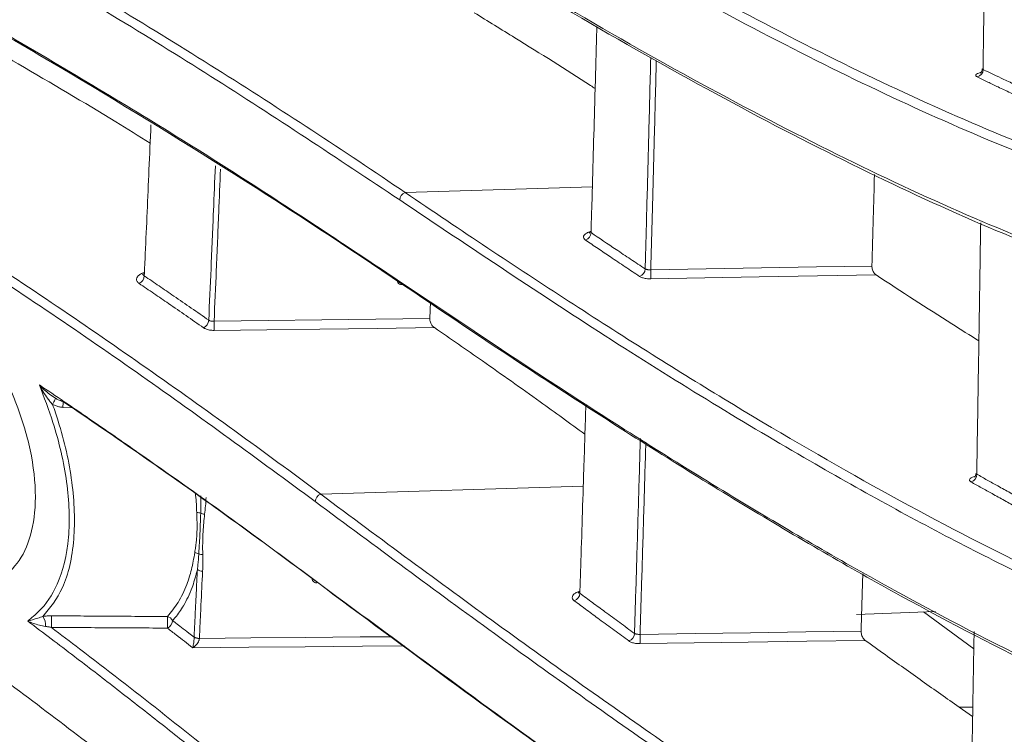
# Model space of a CAD drawing. Header units: millimetres. Extents: x 0 to 1118, y 0 to 864.
# Tile 14 of 256: x 223.48 to 230.75, y 82.47 to 87.74. Entities that reach past the tile are written whole.
import ezdxf

# ---------------------------------------------------------------- set-up
doc = ezdxf.new("R2010")
doc.units = ezdxf.units.MM
doc.styles.add('SLDTEXTSTYLE3', font='TXT', dxfattribs={"width": 0.605})
doc.dimstyles.new('SLDDIMSTYLE1', dxfattribs={"dimtxt": 3.175, "dimasz": 3.302, "dimexe": 0, "dimexo": 0.0625, "dimgap": 0.79375, "dimtad": 0, "dimtih": 1, "dimtoh": 1, "dimdec": 1, "dimlfac": 4, "dimrnd": 1e-09, "dimzin": 4, "dimdsep": 46, "dimtxsty": 'SLDTEXTSTYLE3', "dimsah": 1, "dimcen": 0.09, "dimadec": 0, "dimazin": 1, "dimtfac": 1, "dimtofl": 0, "dimtmove": 0, "dimatfit": 3, "dimfxl": 1, "dimfrac": 2, "dimtolj": 1, "dimtzin": 12, "dimarcsym": 0})

# ---------------------------------------------------------------- blocks, each defined once
blk = doc.blocks.new('_D_2')
at = {"color": 7, "linetype": 'Continuous', "lineweight": 0}
for p, q in [((261.2262, 133.1234), (154.0785, 133.1234)), ((155.6785, 133.1234), (155.6785, 107.5597)), ((155.6785, 77.1234), (155.6785, 102.687)), ((261.2262, 77.1234), (154.0785, 77.1234))]:
    blk.add_line(p, q, dxfattribs=at)
for points in [[(155.6785, 133.1234), (155.1705, 129.8214), (156.1865, 129.8214)], [(155.6785, 77.1234), (156.1865, 80.4254), (155.1705, 80.4254)]]:
    blk.add_solid(points, dxfattribs=at)
at = {"color": 7, "linetype": 'Continuous', "lineweight": 0, "insert": (150.2215, 106.7798), "char_height": 3.175, "attachment_point": 1, "style": 'SLDTEXTSTYLE3'}
blk.add_mtext('224.0', dxfattribs=at)

msp = doc.modelspace()

# ---------------------------------------------------------------- linework, layer by layer
at = {"color": 9, "linetype": 'Continuous', "lineweight": 0}
for p, q in [((227.706, 86.5125), (226.3247, 86.4696)), ((223.8769, 84.8796), (223.7995, 84.8841)), ((227.639, 84.3022), (225.7016, 84.2444))]:
    msp.add_line(p, q, dxfattribs=at)
at = {"color": 7, "linetype": 'Continuous', "lineweight": 15}
for p, q in [((226.5123, 85.6624), (226.5068, 85.539)), ((229.6558, 83.3557), (230.2371, 83.3782)), ((230.5204, 83.103), (230.1493, 83.3748)), ((230.5118, 82.6034), (230.4119, 82.6727)), ((230.4119, 82.6727), (230.513, 82.6727))]:
    msp.add_line(p, q, dxfattribs=at)
at = {"color": 9, "linetype": 'Continuous', "lineweight": 0, "flags": 128}
for points in [[(228.1368, 85.8996), (228.5448, 85.9065), (228.9528, 85.9134), (229.3608, 85.9203), (229.7688, 85.9272)], [(229.799, 85.861), (229.3676, 85.8537), (228.9362, 85.8464), (228.5365, 85.8396), (228.1368, 85.8329)], [(224.9149, 85.5195), (225.3129, 85.5244), (225.7109, 85.5292), (226.1089, 85.5341), (226.5068, 85.539)], [(226.5409, 85.4724), (226.118, 85.4672), (225.6951, 85.462), (225.305, 85.4572), (224.9149, 85.4525)], [(223.7449, 84.9511), (223.7454, 84.951), (223.7448, 84.9489), (223.7432, 84.9449), (223.7406, 84.9393), (223.7372, 84.9322), (223.7332, 84.924), (223.7286, 84.9151), (223.7237, 84.9057)], [(224.8065, 83.1794), (225.1859, 83.1828), (225.5898, 83.1864), (225.9937, 83.19), (226.2279, 83.1921)], [(228.058, 83.2094), (228.4656, 83.2152), (228.8732, 83.2211), (229.2808, 83.2269), (229.6884, 83.2327)], [(226.3198, 83.1249), (226.0089, 83.1221), (225.5862, 83.1183), (225.1718, 83.1146), (224.7575, 83.1109)], [(229.7194, 83.1645), (229.288, 83.1583), (228.8565, 83.1521), (228.4573, 83.1464), (228.058, 83.1407)]]:
    msp.add_lwpolyline(points, dxfattribs=at)
at = {"color": 9, "linetype": 'Continuous', "lineweight": 0}
for centre, radius, start, end in [((230.5338, 87.3753), 0.0546, 282.51598, 2.71274), ((226.3461, 86.4117), 0.0617, 110.2882, 177.28729), ((227.6357, 86.1757), 0.0605, 288.9928, 358.07158), ((228.0358, 85.9074), 0.0598, 288.2412, 358.71947), ((227.4142, 85.8662), 0.7233, 357.35645, 2.64355), ((224.3341, 85.8589), 0.0661, 294.58103, 356.19455), ((226.297, 85.8229), 0.032, 173.66988, 285.22083), ((224.8104, 85.5318), 0.0657, 293.9741, 356.13975), ((224.1141, 85.486), 0.8015, 357.60294, 2.39706), ((223.0561, 84.9345), 0.7451, 356.12057, 359.60315), ((230.4863, 84.3887), 0.0557, 283.5296, 2.61936), ((225.7259, 84.1849), 0.0643, 112.23594, 176.12342), ((224.7895, 84.0133), 0.0945, 73.58188, 91.44167), ((224.8531, 84.1805), 0.085, 244.24753, 264.71666), ((224.7652, 83.7378), 0.0751, 60.64784, 84.20234), ((224.8306, 83.8779), 0.0799, 249.05679, 270.47058), ((224.8318, 83.7458), 0.0709, 235.51676, 268.89184), ((225.6691, 83.6193), 0.0297, 173.87856, 290.3098), ((227.5517, 83.5152), 0.0618, 289.96252, 357.77335), ((223.57, 83.2829), 0.1015, 351.57511, 35.37001), ((223.2043, 83.3032), 0.5122, 355.19374, 4.80626), ((224.5571, 83.2838), 0.0585, 27.79568, 77.07349), ((224.0405, 83.2982), 0.5314, 355.4023, 4.59772), ((224.5411, 83.3172), 0.0681, 295.36061, 354.88457), ((224.8057, 83.2495), 0.0719, 238.08957, 270.54028), ((224.8079, 83.2492), 0.0698, 234.86952, 268.85168), ((227.9559, 83.2181), 0.0611, 289.21601, 358.43504), ((227.3141, 83.1751), 0.7447, 357.35586, 2.64415)]:
    msp.add_arc(centre, radius, start, end, dxfattribs=at)
for points, knots in [([(226.2844, 86.4146), (225.8254, 86.7203), (224.9075, 87.3316), (223.4888, 88.1865), (222.0639, 88.9888), (221.0927, 89.4808), (220.6067, 89.727)], [0, 0, 0, 0, 0.264683, 0.529356, 0.7645, 1, 1, 1, 1]), ([(220.6424, 89.7842), (221.1283, 89.5379), (222.1004, 89.0455), (223.5273, 88.2428), (224.9436, 87.3862), (225.8722, 86.7774), (226.3247, 86.4696), (226.3247, 86.4696)], [0, 0, 0, 0, 0.235333, 0.470679, 0.735343, 0.999998, 1, 1, 1, 1]), ([(220.5452, 87.6205), (221.404, 87.1129), (222.7489, 86.3181), (224.4277, 85.176), (225.2837, 84.5572), (225.7016, 84.2444), (225.7016, 84.2444)], [0, 0, 0, 0, 0.4690422, 0.7345232, 0.9999982, 1, 1, 1, 1]), ([(225.6618, 84.1893), (225.2388, 84.5001), (224.3928, 85.1218), (223.0997, 85.9918), (221.8116, 86.8088), (220.9437, 87.3116), (220.5095, 87.5631)], [0, 0, 0, 0, 0.26548, 0.530952, 0.765344, 1, 1, 1, 1]), ([(228.0956, 85.906), (228.0998, 86.0606), (228.1087, 86.3847), (228.1225, 86.9038), (228.1319, 87.2707), (228.1369, 87.4655)], [0, 0, 0, 0, 0.299689, 0.628131, 1, 1, 1, 1]), ([(228.1777, 87.4432), (228.1728, 87.2523), (228.1635, 86.8892), (228.1498, 86.3753), (228.141, 86.0527), (228.1368, 85.8996)], [0, 0, 0, 0, 0.368257, 0.700243, 1, 1, 1, 1]), ([(230.567, 87.3546), (230.5604, 87.3525), (230.5458, 87.348), (230.5348, 87.3394), (230.5329, 87.33), (230.5414, 87.3247), (230.5456, 87.322)], [0, 0, 0, 0, 0.2171, 0.47756, 0.738809, 1, 1, 1, 1]), ([(230.88, 87.1642), (230.8501, 87.178), (230.7902, 87.2057), (230.7044, 87.2461), (230.6229, 87.2848), (230.5714, 87.3096), (230.5456, 87.322)], [0, 0, 0, 0, 0.2707019, 0.5414105, 0.7707032, 1, 1, 1, 1]), ([(230.5883, 87.3778), (230.6398, 87.3532), (230.7217, 87.3139), (230.833, 87.2617), (230.8929, 87.234), (230.9229, 87.2202)], [0, 0, 0, 0, 0.458591, 0.729292, 1, 1, 1, 1]), ([(224.8759, 85.5274), (224.8814, 85.6542), (224.8931, 85.9218), (224.9094, 86.3013), (224.9199, 86.5557), (224.9245, 86.667)], [0, 0, 0, 0, 0.336398, 0.709985, 1, 1, 1, 1]), ([(224.9628, 86.6427), (224.9583, 86.5359), (224.948, 86.2858), (224.932, 85.9118), (224.9204, 85.6452), (224.9149, 85.5195)], [0, 0, 0, 0, 0.282559, 0.661781, 1, 1, 1, 1]), ([(227.6554, 86.1185), (227.6505, 86.1228), (227.6405, 86.1314), (227.6394, 86.1465), (227.6491, 86.161), (227.6685, 86.1739), (227.6873, 86.1795), (227.6964, 86.1822)], [0, 0, 0, 0, 0.2021961, 0.4044336, 0.6066162, 0.8089472, 1, 1, 1, 1]), ([(227.6962, 86.1737), (227.7578, 86.1322), (227.8555, 86.0663), (227.9884, 85.9773), (228.0599, 85.9298), (228.0956, 85.906)], [0, 0, 0, 0, 0.459752, 0.729873, 1, 1, 1, 1]), ([(228.0545, 85.8506), (228.0188, 85.8744), (227.9474, 85.9219), (227.8451, 85.9906), (227.7478, 86.0561), (227.6862, 86.0977), (227.6554, 86.1185)], [0, 0, 0, 0, 0.270122, 0.54025, 0.770123, 1, 1, 1, 1]), ([(224.3616, 85.7987), (224.3559, 85.8036), (224.3443, 85.8134), (224.3405, 85.8311), (224.3473, 85.8488), (224.3653, 85.8644), (224.3846, 85.8745), (224.3982, 85.8773), (224.4012, 85.8779)], [0, 0, 0, 0, 0.189079, 0.378155, 0.567396, 0.75718, 0.947609, 1, 1, 1, 1]), ([(228.1368, 85.8996), (228.134, 85.8995), (228.1283, 85.8992), (228.1202, 85.8995), (228.1126, 85.9004), (228.1059, 85.9018), (228.1, 85.9037), (228.0971, 85.9052), (228.0956, 85.906)], [0, 0, 0, 0, 0.167989, 0.340795, 0.508652, 0.681341, 0.838667, 1, 1, 1, 1]), ([(224.8371, 85.4718), (224.7943, 85.5016), (224.7086, 85.5611), (224.5864, 85.6453), (224.4707, 85.7245), (224.398, 85.774), (224.3616, 85.7987)], [0, 0, 0, 0, 0.272116, 0.544235, 0.772116, 1, 1, 1, 1]), ([(224.4001, 85.8545), (224.4365, 85.8297), (224.5093, 85.7802), (224.625, 85.7009), (224.7473, 85.6167), (224.833, 85.5572), (224.8759, 85.5274)], [0, 0, 0, 0, 0.227883, 0.455768, 0.727882, 1, 1, 1, 1]), ([(228.0545, 85.8506), (228.0574, 85.8488), (228.0633, 85.8453), (228.0748, 85.8409), (228.0883, 85.8372), (228.1035, 85.8345), (228.1198, 85.8329), (228.1311, 85.8329), (228.1368, 85.8329)], [0, 0, 0, 0, 0.157595, 0.319212, 0.486997, 0.659662, 0.827393, 1, 1, 1, 1]), ([(224.9149, 85.5195), (224.9121, 85.5194), (224.9065, 85.5191), (224.8984, 85.5197), (224.8907, 85.5211), (224.8845, 85.523), (224.8796, 85.5251), (224.8771, 85.5266), (224.8759, 85.5274)], [0, 0, 0, 0, 0.182836, 0.370931, 0.553147, 0.740712, 0.86942, 1, 1, 1, 1]), ([(224.8371, 85.4718), (224.8395, 85.4703), (224.8443, 85.4671), (224.8541, 85.4626), (224.8665, 85.4582), (224.8816, 85.4548), (224.898, 85.4527), (224.9092, 85.4525), (224.9149, 85.4525)], [0, 0, 0, 0, 0.129081, 0.260008, 0.442358, 0.630029, 0.812372, 1, 1, 1, 1]), ([(223.5414, 83.3063), (223.5548, 83.3185), (223.5817, 83.3427), (223.6639, 83.4147), (223.7761, 83.5768), (223.8566, 83.9044), (223.8422, 84.3295), (223.75, 84.7241), (223.6609, 84.958), (223.6259, 85.05)], [0, 0, 0, 0, 0.0435887, 0.0871778, 0.2636332, 0.4734937, 0.6727381, 0.8711487, 1, 1, 1, 1]), ([(223.7237, 84.9057), (223.7171, 84.9129), (223.7038, 84.9273), (223.6807, 84.9586), (223.6542, 84.999), (223.6351, 85.0326), (223.626, 85.0498), (223.6259, 85.05)], [0, 0, 0, 0, 0.164998, 0.331842, 0.662078, 0.99452, 1, 1, 1, 1]), ([(223.7237, 84.9057), (223.7377, 84.8651), (223.8023, 84.6769), (223.8806, 84.3269), (223.8946, 83.8914), (223.816, 83.5429), (223.7048, 83.4058), (223.6528, 83.3417)], [0, 0, 0, 0, 0.064471, 0.298747, 0.534286, 0.782194, 1, 1, 1, 1]), ([(223.7995, 84.8841), (223.7912, 84.8849), (223.7744, 84.8867), (223.7535, 84.8929), (223.7366, 84.8994), (223.728, 84.9036), (223.7237, 84.9057)], [0, 0, 0, 0, 0.315727, 0.638098, 0.81864, 1, 1, 1, 1]), ([(228.0169, 83.2164), (228.0215, 83.3648), (228.031, 83.6757), (228.0454, 84.1541), (228.0551, 84.4867), (228.06, 84.6537)], [0, 0, 0, 0, 0.312249, 0.654626, 1, 1, 1, 1]), ([(228.1006, 84.6283), (228.0959, 84.4657), (228.0863, 84.1374), (228.072, 83.6651), (228.0625, 83.3559), (228.058, 83.2094)], [0, 0, 0, 0, 0.340581, 0.687574, 1, 1, 1, 1]), ([(230.5226, 84.3735), (230.5152, 84.3709), (230.4997, 84.3654), (230.4882, 84.355), (230.4865, 84.3441), (230.4951, 84.3377), (230.4994, 84.3346)], [0, 0, 0, 0, 0.236857, 0.490677, 0.745368, 1, 1, 1, 1]), ([(230.5419, 84.3912), (230.5679, 84.3766), (230.62, 84.3474), (230.7024, 84.3015), (230.7893, 84.2535), (230.8501, 84.2203), (230.8805, 84.2037)], [0, 0, 0, 0, 0.2284808, 0.4569656, 0.7284794, 1, 1, 1, 1]), ([(230.8377, 84.1469), (230.8074, 84.1635), (230.7466, 84.1967), (230.6597, 84.2448), (230.5773, 84.2907), (230.5254, 84.32), (230.4994, 84.3346)], [0, 0, 0, 0, 0.2715147, 0.5430362, 0.7715161, 1, 1, 1, 1]), ([(224.7871, 84.1078), (224.7855, 84.1497), (224.7836, 84.1957), (224.7774, 84.2437), (224.7768, 84.2479)], [0, 0, 0, 0, 0.9111943, 1, 1, 1, 1]), ([(224.8162, 84.1039), (224.8165, 84.1112), (224.817, 84.1258), (224.8175, 84.1479), (224.8178, 84.17), (224.8179, 84.1976), (224.8175, 84.2179), (224.8172, 84.2308)], [0, 0, 0, 0, 0.174438, 0.348896, 0.523422, 0.697976, 1, 1, 1, 1]), ([(224.856, 84.2186), (224.8548, 84.1981), (224.8523, 84.1571), (224.8476, 84.1163), (224.8453, 84.0959)], [0, 0, 0, 0, 0.499746, 1, 1, 1, 1]), ([(224.7728, 83.8125), (224.7747, 83.8254), (224.7784, 83.8512), (224.7833, 83.8899), (224.7869, 83.928), (224.7896, 83.9759), (224.7898, 84.0354), (224.788, 84.0836), (224.7871, 84.1078)], [0, 0, 0, 0, 0.1406224, 0.2813764, 0.4087738, 0.5363627, 0.7677446, 1, 1, 1, 1]), ([(224.8021, 83.8032), (224.8038, 83.8306), (224.8068, 83.8798), (224.8109, 83.9526), (224.8136, 84.0252), (224.8153, 84.0761), (224.8162, 84.1039)], [0, 0, 0, 0, 0.281667, 0.505938, 0.730365, 1, 1, 1, 1]), ([(224.8453, 84.0959), (224.843, 84.0745), (224.8384, 84.0318), (224.8331, 83.9608), (224.8302, 83.8828), (224.8309, 83.8262), (224.8313, 83.7979)], [0, 0, 0, 0, 0.215158, 0.43043, 0.715043, 1, 1, 1, 1]), ([(224.5702, 83.3408), (224.5977, 83.3738), (224.6532, 83.4404), (224.7105, 83.5614), (224.7507, 83.6863), (224.7654, 83.7702), (224.7728, 83.8125)], [0, 0, 0, 0, 0.286643, 0.57909, 0.788167, 1, 1, 1, 1]), ([(224.7916, 83.6873), (224.7924, 83.6939), (224.7941, 83.7071), (224.7962, 83.727), (224.7981, 83.7471), (224.8001, 83.7724), (224.8013, 83.7912), (224.8021, 83.8032)], [0, 0, 0, 0, 0.1733431, 0.3467191, 0.5201851, 0.6936774, 1, 1, 1, 1]), ([(224.8313, 83.7979), (224.8317, 83.7774), (224.8324, 83.7363), (224.8311, 83.6953), (224.8304, 83.6748)], [0, 0, 0, 0, 0.499829, 1, 1, 1, 1]), ([(224.7916, 83.6873), (224.7903, 83.6815), (224.7793, 83.6348), (224.75, 83.5391), (224.6967, 83.4262), (224.6446, 83.3513), (224.6156, 83.3186), (224.6089, 83.3111)], [0, 0, 0, 0, 0.03635, 0.294714, 0.643595, 0.918173, 1, 1, 1, 1]), ([(224.7678, 83.1922), (224.7698, 83.2332), (224.7737, 83.3154), (224.7797, 83.4391), (224.7857, 83.563), (224.7896, 83.6459), (224.7916, 83.6873)], [0, 0, 0, 0, 0.249991, 0.499986, 0.749991, 1, 1, 1, 1]), ([(224.8304, 83.6748), (224.8264, 83.592), (224.8205, 83.4677), (224.8125, 83.3028), (224.8085, 83.2206), (224.8065, 83.1794)], [0, 0, 0, 0, 0.499985, 0.749991, 1, 1, 1, 1]), ([(227.5728, 83.457), (227.5678, 83.4617), (227.5578, 83.4712), (227.5566, 83.4877), (227.5661, 83.5037), (227.5856, 83.5179), (227.6046, 83.524), (227.614, 83.5271)], [0, 0, 0, 0, 0.201331, 0.402711, 0.60385, 0.80488, 1, 1, 1, 1]), ([(227.6135, 83.5128), (227.6445, 83.4898), (227.7066, 83.444), (227.8048, 83.3717), (227.9084, 83.2957), (227.9807, 83.2429), (228.0169, 83.2164)], [0, 0, 0, 0, 0.229163, 0.45833, 0.729162, 1, 1, 1, 1]), ([(227.976, 83.1605), (227.9398, 83.1869), (227.8675, 83.2398), (227.764, 83.3158), (227.6658, 83.3882), (227.6038, 83.4341), (227.5728, 83.457)], [0, 0, 0, 0, 0.270833, 0.541673, 0.770834, 1, 1, 1, 1]), ([(223.5414, 83.3063), (223.5415, 83.3064), (223.5633, 83.313), (223.5962, 83.3232), (223.6397, 83.3374), (223.6528, 83.3417)], [0, 0, 0, 0, 0.0053413, 0.6999138, 1, 1, 1, 1]), ([(223.6528, 83.3417), (223.6577, 83.3423), (223.6674, 83.3437), (223.6827, 83.3451), (223.6985, 83.3461), (223.7093, 83.3461), (223.7147, 83.3462)], [0, 0, 0, 0, 0.245736, 0.49293, 0.745368, 1, 1, 1, 1]), ([(223.7147, 83.3462), (223.786, 83.3457), (223.9286, 83.3447), (224.1424, 83.3434), (224.3563, 83.3421), (224.4989, 83.3412), (224.5702, 83.3408)], [0, 0, 0, 0, 0.25, 0.5, 0.75, 1, 1, 1, 1]), ([(225.0582, 82.1223), (224.962, 82.1999), (224.7697, 82.3552), (224.4777, 82.5866), (224.1829, 82.817), (223.8714, 83.0572), (223.6561, 83.2197), (223.5414, 83.3063)], [0, 0, 0, 0, 0.194469, 0.388948, 0.583454, 0.77797, 1, 1, 1, 1]), ([(223.6704, 83.2681), (223.6556, 83.271), (223.6065, 83.2806), (223.5674, 83.2955), (223.5416, 83.3062), (223.5414, 83.3063)], [0, 0, 0, 0, 0.301697, 0.994657, 1, 1, 1, 1]), ([(223.7147, 83.2603), (223.7109, 83.2611), (223.7033, 83.2627), (223.6921, 83.2647), (223.6811, 83.2665), (223.674, 83.2675), (223.6704, 83.2681)], [0, 0, 0, 0, 0.247552, 0.496287, 0.747805, 1, 1, 1, 1]), ([(223.7147, 83.2603), (223.7843, 83.2075), (224.0544, 83.0026), (224.518, 82.6426), (224.9056, 82.333), (225.0975, 82.1775), (225.0975, 82.1775)], [0, 0, 0, 0, 0.147967, 0.573939, 0.999994, 1, 1, 1, 1]), ([(224.5702, 83.2556), (224.4989, 83.256), (224.3563, 83.2567), (224.1424, 83.2579), (223.9286, 83.2591), (223.786, 83.2599), (223.7147, 83.2603)], [0, 0, 0, 0, 0.2499999, 0.4999998, 0.7499999, 1, 1, 1, 1]), ([(224.7575, 83.1109), (224.7372, 83.1266), (224.6966, 83.1581), (224.6344, 83.2062), (224.5922, 83.2387), (224.5704, 83.2555), (224.5702, 83.2556)], [0, 0, 0, 0, 0.3256837, 0.651368, 0.9972319, 1, 1, 1, 1]), ([(224.6089, 83.3111), (224.6164, 83.3053), (224.6382, 83.2885), (224.678, 83.2579), (224.7234, 83.2228), (224.7545, 83.1987), (224.7677, 83.1885)], [0, 0, 0, 0, 0.140908, 0.411605, 0.750825, 1, 1, 1, 1]), ([(224.7575, 83.1109), (224.7575, 83.1111), (224.7584, 83.1141), (224.7605, 83.1223), (224.7634, 83.137), (224.7659, 83.1551), (224.7671, 83.1685), (224.7676, 83.1796), (224.7676, 83.1845), (224.7677, 83.1885)], [0, 0, 0, 0, 0.012518, 0.170891, 0.418746, 0.632364, 0.821669, 0.858921, 1, 1, 1, 1]), ([(224.7677, 83.1885), (224.7677, 83.1891), (224.7677, 83.19), (224.7677, 83.1912), (224.7677, 83.1918), (224.7678, 83.1922)], [0, 0, 0, 0, 0.499808, 0.74988, 1, 1, 1, 1]), ([(224.8065, 83.1794), (224.8065, 83.1793), (224.8065, 83.179), (224.8064, 83.1785), (224.8064, 83.1781), (224.8064, 83.1778), (224.8064, 83.1776)], [0, 0, 0, 0, 0.249756, 0.499609, 0.749755, 1, 1, 1, 1]), ([(228.058, 83.2094), (228.0552, 83.2093), (228.0496, 83.209), (228.0415, 83.2094), (228.0338, 83.2104), (228.0271, 83.2119), (228.0213, 83.214), (228.0184, 83.2156), (228.0169, 83.2164)], [0, 0, 0, 0, 0.168577, 0.341987, 0.510625, 0.684082, 0.840129, 1, 1, 1, 1]), ([(224.8064, 83.1776), (224.8058, 83.1738), (224.8052, 83.169), (224.8017, 83.1588), (224.7955, 83.1468), (224.7835, 83.1313), (224.7706, 83.1195), (224.7615, 83.1133), (224.7577, 83.1111), (224.7575, 83.1109)], [0, 0, 0, 0, 0.141067, 0.17832, 0.367627, 0.581259, 0.829119, 0.987482, 1, 1, 1, 1]), ([(227.976, 83.1605), (227.9788, 83.1586), (227.9847, 83.1547), (227.9961, 83.1498), (228.0095, 83.1457), (228.0247, 83.1427), (228.041, 83.1408), (228.0523, 83.1407), (228.058, 83.1407)], [0, 0, 0, 0, 0.156193, 0.316252, 0.484768, 0.658174, 0.826638, 1, 1, 1, 1])]:
    msp.add_open_spline(points, degree=3, knots=knots, dxfattribs=at)
at = {"color": 7, "linetype": 'Continuous', "lineweight": 15}
for points, knots in [([(230.6165, 89.3977), (230.6148, 89.2733), (230.6107, 88.9626), (230.6039, 88.4708), (230.5962, 87.9215), (230.5909, 87.5591), (230.5883, 87.3778)], [0, 0, 0, 0, 0.183226, 0.457923, 0.728942, 1, 1, 1, 1]), ([(220.5814, 89.1382), (221.1265, 88.8611), (222.2169, 88.307), (223.6858, 87.4681), (225.0402, 86.6423), (225.8567, 86.0985), (226.2652, 85.8264)], [0, 0, 0, 0, 0.26461, 0.529231, 0.764489, 1, 1, 1, 1]), ([(226.3054, 85.792), (226.3054, 85.792), (225.4992, 86.339), (224.1782, 87.1766), (222.2537, 88.274), (221.1626, 88.8288), (220.617, 89.1061)], [0, 0, 0, 0, 0.000002, 0.470703, 0.735345, 1, 1, 1, 1]), ([(226.9605, 88.859), (226.9605, 88.859), (227.3009, 88.6537), (227.9684, 88.2616), (228.9295, 87.7342), (229.8503, 87.2719), (230.7431, 86.874), (231.6026, 86.5498), (232.4231, 86.3095), (233.1904, 86.1624), (233.665, 86.1286), (233.8932, 86.1286), (233.8932, 86.1286)], [0, 0, 0, 0, 0.000001, 0.120892, 0.242039, 0.363996, 0.486239, 0.61449, 0.743107, 0.871355, 0.999999, 1, 1, 1, 1]), ([(233.8481, 86.073), (233.6153, 86.0826), (233.149, 86.1017), (232.3798, 86.2541), (231.5599, 86.4929), (230.7035, 86.8165), (229.8162, 87.212), (228.8991, 87.6729), (227.9383, 88.1984), (227.2593, 88.6024), (226.9198, 88.8044)], [0, 0, 0, 0, 0.128261, 0.256923, 0.385178, 0.513803, 0.634798, 0.755794, 0.877896, 1, 1, 1, 1]), ([(226.9037, 88.1976), (227.2673, 87.9819), (227.9953, 87.5498), (229.0235, 86.991), (230.005, 86.5039), (230.9135, 86.1091), (231.7536, 85.8029), (232.5285, 85.5852), (233.2598, 85.4455), (233.7054, 85.4279), (233.9281, 85.4192)], [0, 0, 0, 0, 0.128512, 0.257337, 0.385858, 0.514722, 0.635391, 0.756058, 0.87803, 1, 1, 1, 1]), ([(233.9733, 85.375), (233.9733, 85.375), (233.7581, 85.375), (233.31, 85.4054), (232.585, 85.5382), (231.8065, 85.7575), (230.9612, 86.0655), (230.0484, 86.4629), (229.0679, 86.9495), (228.0354, 87.5135), (227.3139, 87.937), (226.9445, 88.16), (226.9445, 88.16)], [0, 0, 0, 0, 0.000001, 0.120491, 0.241318, 0.363143, 0.485292, 0.613809, 0.742673, 0.871177, 0.999999, 1, 1, 1, 1]), ([(224.4434, 86.8343), (224.3591, 86.8865), (224.0411, 87.0837), (223.4976, 87.4049), (223.03, 87.6701), (222.8087, 87.7957)], [0, 0, 0, 0, 0.15953, 0.602135, 1, 1, 1, 1]), ([(227.7265, 87.2371), (227.7153, 87.2444), (227.522, 87.3701), (227.2243, 87.5563), (226.9348, 87.7343), (226.8345, 87.796)], [0, 0, 0, 0, 0.038673, 0.666866, 1, 1, 1, 1]), ([(227.739, 87.6943), (227.7385, 87.6754), (227.7335, 87.487), (227.7213, 87.0473), (227.7075, 86.5597), (227.6982, 86.2419), (227.6962, 86.1737)], [0, 0, 0, 0, 0.036926, 0.367801, 0.864283, 1, 1, 1, 1]), ([(230.5823, 87.3817), (230.5818, 87.376), (230.5807, 87.3655), (230.5733, 87.3552), (230.5686, 87.3513), (230.5683, 87.3512), (230.5682, 87.3511)], [0, 0, 0, 0, 0.344195, 0.641, 0.843914, 1, 1, 1, 1]), ([(230.5883, 87.3778), (230.5859, 87.3786), (230.5825, 87.3796), (230.5832, 87.3811), (230.5833, 87.3815)], [0, 0, 0, 0, 0.705936, 1, 1, 1, 1]), ([(224.4491, 86.9681), (224.4444, 86.8576), (224.4307, 86.5388), (224.4143, 86.1683), (224.4026, 85.9089), (224.4001, 85.8545)], [0, 0, 0, 0, 0.2954581, 0.852173, 1, 1, 1, 1]), ([(229.7874, 86.6017), (229.7845, 86.495), (229.7784, 86.2693), (229.7721, 86.0453), (229.7688, 85.9272)], [0, 0, 0, 0, 0.472593, 1, 1, 1, 1]), ([(226.3247, 86.4696), (226.3247, 86.4696), (226.7358, 86.1904), (227.5392, 85.6557), (228.6909, 84.9299), (229.787, 84.2895), (230.8448, 83.7324), (231.8547, 83.2748), (232.808, 82.9332), (233.6848, 82.7226), (234.2158, 82.6747), (234.4682, 82.6747), (234.4682, 82.6747)], [0, 0, 0, 0, 0.000001, 0.120257, 0.24051, 0.362228, 0.483942, 0.612682, 0.741946, 0.870683, 0.999999, 1, 1, 1, 1]), ([(215.7292, 86.4215), (216.1385, 86.1886), (216.9576, 85.7224), (218.5322, 84.7493), (220.4026, 83.4866), (222.5133, 81.9069), (223.813, 80.8097), (224.4636, 80.2604)], [0, 0, 0, 0, 0.125655, 0.251443, 0.502825, 0.751124, 1, 1, 1, 1]), ([(234.4228, 82.6184), (234.1632, 82.6321), (233.6441, 82.6595), (232.7641, 82.8772), (231.8119, 83.217), (231.0358, 83.5691), (230.2076, 83.9851), (229.2596, 84.5056), (227.8686, 85.3533), (226.8125, 86.0609), (226.2844, 86.4146)], [0, 0, 0, 0, 0.129045, 0.258095, 0.387105, 0.516119, 0.549984, 0.68551, 0.842751, 1, 1, 1, 1]), ([(230.5713, 86.2456), (230.5698, 86.1472), (230.5657, 85.8787), (230.5587, 85.4353), (230.5505, 84.9152), (230.5448, 84.5659), (230.5419, 84.3912)], [0, 0, 0, 0, 0.157758, 0.430362, 0.715161, 1, 1, 1, 1]), ([(227.6887, 86.1852), (227.6879, 86.1803), (227.6865, 86.1721), (227.6825, 86.1686), (227.6832, 86.1691), (227.6833, 86.1692)], [0, 0, 0, 0, 0.564344, 0.941992, 1, 1, 1, 1]), ([(227.6962, 86.1737), (227.6936, 86.1757), (227.6891, 86.1791), (227.6893, 86.1834), (227.6894, 86.1851)], [0, 0, 0, 0, 0.594925, 1, 1, 1, 1]), ([(221.6714, 85.0281), (221.6534, 85.0967), (221.6055, 85.2799), (221.5951, 85.5574), (221.6607, 85.8121), (221.8059, 86.0139), (222.0607, 86.1321), (222.4193, 86.0884), (222.8281, 85.8494), (223.1817, 85.4602), (223.3825, 85.0943), (223.5001, 84.7999), (223.5792, 84.523), (223.6086, 84.1793), (223.5619, 83.897), (223.4492, 83.692), (223.2691, 83.5688), (223.0114, 83.5507), (222.673, 83.6781), (222.2785, 83.9858), (221.936, 84.4203), (221.7447, 84.801), (221.6861, 84.9825), (221.6714, 85.0281)], [0, 0, 0, 0, 0.023853, 0.063697, 0.099868, 0.137685, 0.192865, 0.262497, 0.332891, 0.40871, 0.461039, 0.472895, 0.513861, 0.554976, 0.593697, 0.632822, 0.6764, 0.727768, 0.789391, 0.861075, 0.936504, 0.984057, 1, 1, 1, 1]), ([(224.39, 85.8706), (224.3901, 85.8699), (224.3907, 85.8658), (224.3874, 85.8612), (224.3879, 85.8617), (224.388, 85.8618)], [0, 0, 0, 0, 0.141326, 0.810297, 1, 1, 1, 1]), ([(224.4001, 85.8545), (224.3971, 85.8569), (224.3913, 85.8616), (224.3908, 85.8677), (224.3905, 85.8707)], [0, 0, 0, 0, 0.511633, 1, 1, 1, 1]), ([(229.7688, 85.9272), (229.769, 85.9226), (229.7692, 85.9135), (229.7729, 85.899), (229.7786, 85.885), (229.7867, 85.872), (229.7939, 85.8645), (229.7982, 85.8616), (229.799, 85.861)], [0, 0, 0, 0, 0.168306, 0.336344, 0.511369, 0.711505, 0.945276, 1, 1, 1, 1]), ([(224.4333, 79.6694), (223.7764, 80.2228), (222.4627, 81.3297), (220.3444, 82.9095), (218.1205, 84.4261), (216.5246, 85.3619), (215.7254, 85.8305)], [0, 0, 0, 0, 0.251295, 0.502603, 0.750903, 1, 1, 1, 1]), ([(226.2652, 85.8264), (226.6995, 85.5351), (227.5694, 84.9514), (228.789, 84.1879), (229.946, 83.5166), (231.017, 82.9621), (232.0055, 82.5244), (232.9142, 82.2077), (233.7591, 82.0033), (234.2605, 81.9775), (234.5112, 81.9646)], [0, 0, 0, 0, 0.126596, 0.253598, 0.380205, 0.507267, 0.629479, 0.751687, 0.875845, 1, 1, 1, 1]), ([(230.5578, 85.3752), (230.4912, 85.4167), (230.2438, 85.5708), (229.9868, 85.7385), (229.799, 85.861)], [0, 0, 0, 0, 0.269156, 1, 1, 1, 1]), ([(234.5567, 81.9211), (234.5567, 81.9211), (234.3173, 81.9211), (233.813, 81.9651), (232.9783, 82.1586), (232.0647, 82.4771), (231.0673, 82.9185), (229.9898, 83.4774), (228.8344, 84.1479), (227.609, 84.9181), (226.7477, 85.4915), (226.3054, 85.792), (226.3054, 85.792)], [0, 0, 0, 0, 0.0000008, 0.1221904, 0.2443832, 0.3685658, 0.4927524, 0.6193519, 0.7464153, 0.8730003, 0.9999992, 1, 1, 1, 1]), ([(226.5068, 85.539), (226.5069, 85.5348), (226.5072, 85.5263), (226.511, 85.5125), (226.5177, 85.4978), (226.5279, 85.4829), (226.5364, 85.476), (226.5409, 85.4724)], [0, 0, 0, 0, 0.161288, 0.322254, 0.490784, 0.73497, 1, 1, 1, 1]), ([(227.6511, 84.6859), (227.5411, 84.7659), (227.2919, 84.9471), (226.9215, 85.2092), (226.6592, 85.3906), (226.5409, 85.4724)], [0, 0, 0, 0, 0.302619, 0.68524, 1, 1, 1, 1]), ([(223.6259, 85.05), (223.7486, 84.9671), (223.9941, 84.8011), (224.4556, 84.4813), (225.0081, 84.0897), (225.4291, 83.7782), (225.6396, 83.6224)], [0, 0, 0, 0, 0.177201, 0.354417, 0.677168, 1, 1, 1, 1]), ([(223.6259, 85.05), (223.6261, 85.0498), (223.6488, 85.0262), (223.6848, 84.991), (223.7298, 84.9611), (223.7449, 84.9511)], [0, 0, 0, 0, 0.005492, 0.667128, 1, 1, 1, 1]), ([(220.3769, 84.9399), (220.8164, 84.6531), (221.6954, 84.0796), (222.8974, 83.2257), (224.013, 82.3933), (224.6933, 81.8509), (225.0336, 81.5796)], [0, 0, 0, 0, 0.2663819, 0.5327742, 0.7663149, 1, 1, 1, 1]), ([(223.7449, 84.9511), (223.7481, 84.9493), (223.7545, 84.9457), (223.7666, 84.9398), (223.7814, 84.9335), (223.7934, 84.9303), (223.7995, 84.9286)], [0, 0, 0, 0, 0.185595, 0.371518, 0.684402, 1, 1, 1, 1]), ([(225.6794, 83.5915), (225.6794, 83.5915), (225.4701, 83.7477), (225.0466, 84.0587), (224.4202, 84.5046), (223.9987, 84.7925), (223.7995, 84.9286)], [0, 0, 0, 0, 0.000005, 0.345175, 0.690429, 1, 1, 1, 1]), ([(227.658, 84.9057), (227.6531, 84.7469), (227.6405, 84.3448), (227.6256, 83.8815), (227.6156, 83.5775), (227.6135, 83.5128)], [0, 0, 0, 0, 0.339192, 0.859366, 1, 1, 1, 1]), ([(215.7186, 84.7874), (216.4691, 84.2994), (217.9702, 83.3235), (220.0647, 81.7665), (222.06, 80.1597), (223.2999, 79.0462), (223.9204, 78.489)], [0, 0, 0, 0, 0.2510582, 0.5021026, 0.750826, 1, 1, 1, 1]), ([(230.5352, 84.3956), (230.5354, 84.3934), (230.5363, 84.3856), (230.5308, 84.3754), (230.5253, 84.3694), (230.5246, 84.3691), (230.5243, 84.3689)], [0, 0, 0, 0, 0.154532, 0.541888, 0.788695, 1, 1, 1, 1]), ([(230.5419, 84.3912), (230.5395, 84.3921), (230.5361, 84.3934), (230.5367, 84.3951), (230.5369, 84.3956)], [0, 0, 0, 0, 0.6984831, 1, 1, 1, 1]), ([(223.8887, 77.9316), (223.2639, 78.4914), (222.0145, 79.6111), (220.0177, 81.2189), (217.9343, 82.7714), (216.4552, 83.7435), (215.7148, 84.23)], [0, 0, 0, 0, 0.250915, 0.501839, 0.750638, 1, 1, 1, 1]), ([(225.7016, 84.2444), (225.7016, 84.2444), (226.1462, 83.9121), (227.0162, 83.2699), (228.2626, 82.3845), (229.4499, 81.5854), (230.6631, 80.8283), (231.8764, 80.1564), (233.0557, 79.6257), (234.1147, 79.2962), (234.7356, 79.2208), (235.0252, 79.2207), (235.0252, 79.2207)], [0, 0, 0, 0, 0.000001, 0.109987, 0.220311, 0.331722, 0.443528, 0.58218, 0.721705, 0.860357, 0.999999, 1, 1, 1, 1]), ([(234.9795, 79.1639), (234.6797, 79.1852), (234.0779, 79.2279), (233.0148, 79.5684), (231.8358, 80.0963), (230.6282, 80.7659), (229.4237, 81.5179), (228.2436, 82.3125), (226.9965, 83.1974), (226.1067, 83.8587), (225.6618, 84.1893)], [0, 0, 0, 0, 0.138662, 0.278334, 0.416981, 0.556523, 0.666638, 0.776757, 0.888377, 1, 1, 1, 1]), ([(225.6396, 83.6224), (226.2785, 83.15), (227.5604, 82.2021), (229.2686, 81.0276), (230.8166, 80.0584), (232.0292, 79.4043), (232.9933, 78.9756), (233.7495, 78.7115), (234.4511, 78.542), (234.8665, 78.5208), (235.0742, 78.5102)], [0, 0, 0, 0, 0.158348, 0.317744, 0.465485, 0.614233, 0.710022, 0.805809, 0.902905, 1, 1, 1, 1]), ([(229.7016, 83.6555), (229.7007, 83.6264), (229.6964, 83.4848), (229.692, 83.3444), (229.6884, 83.2327)], [0, 0, 0, 0, 0.20512, 1, 1, 1, 1]), ([(235.12, 78.4672), (235.12, 78.4672), (234.9212, 78.4672), (234.5024, 78.5036), (233.8085, 78.6648), (233.0485, 78.9307), (232.0801, 79.3612), (230.8626, 80.0191), (229.3195, 80.9853), (227.5996, 82.1723), (226.3357, 83.1007), (225.6794, 83.5914), (225.6794, 83.5915)], [0, 0, 0, 0, 0.0000007, 0.0957814, 0.1915637, 0.2886767, 0.3857918, 0.5335182, 0.6822774, 0.8406004, 0.9999993, 1, 1, 1, 1]), ([(227.6053, 83.5249), (227.6055, 83.5237), (227.6061, 83.5186), (227.6021, 83.5125), (227.6021, 83.5126), (227.6022, 83.5127)], [0, 0, 0, 0, 0.1761851, 0.744559, 1, 1, 1, 1]), ([(227.6135, 83.5128), (227.6108, 83.5149), (227.6063, 83.5186), (227.6065, 83.5231), (227.6065, 83.525)], [0, 0, 0, 0, 0.586924, 1, 1, 1, 1]), ([(229.6884, 83.2327), (229.6886, 83.2283), (229.6888, 83.2195), (229.6925, 83.205), (229.6982, 83.1908), (229.7063, 83.1773), (229.7138, 83.1688), (229.7184, 83.1653), (229.7194, 83.1645)], [0, 0, 0, 0, 0.165275, 0.330291, 0.502088, 0.698744, 0.928937, 1, 1, 1, 1]), ([(230.5226, 83.2306), (230.5222, 83.2117), (230.5197, 83.0622), (230.5141, 82.7383), (230.5058, 82.2596), (230.4983, 81.8335), (230.4938, 81.5824), (230.4924, 81.5038)], [0, 0, 0, 0, 0.032473, 0.256536, 0.559331, 0.862171, 1, 1, 1, 1]), ([(230.4119, 82.6727), (230.3216, 82.7361), (230.1411, 82.8631), (229.9096, 83.028), (229.7683, 83.1294), (229.7194, 83.1645)], [0, 0, 0, 0, 0.3953718, 0.7908052, 1, 1, 1, 1])]:
    msp.add_open_spline(points, degree=3, knots=knots, dxfattribs=at)

# ---------------------------------------------------------------- dimensions: what is measured, and where the dimension line sits
at = {"color": 7, "linetype": 'Continuous', "lineweight": 0}
dim = msp.add_linear_dim(base=(155.6785, 133.1234), p1=(262.8262, 77.1234), p2=(262.8262, 133.1234), angle=90, dimstyle='SLDDIMSTYLE1', dxfattribs=at)
dim.commit()
dim.dimension.update_dxf_attribs({"geometry": '_D_2', "text_midpoint": (155.6785, 105.1234), "dimtype": 160})

doc.saveas('drawing.dxf')
